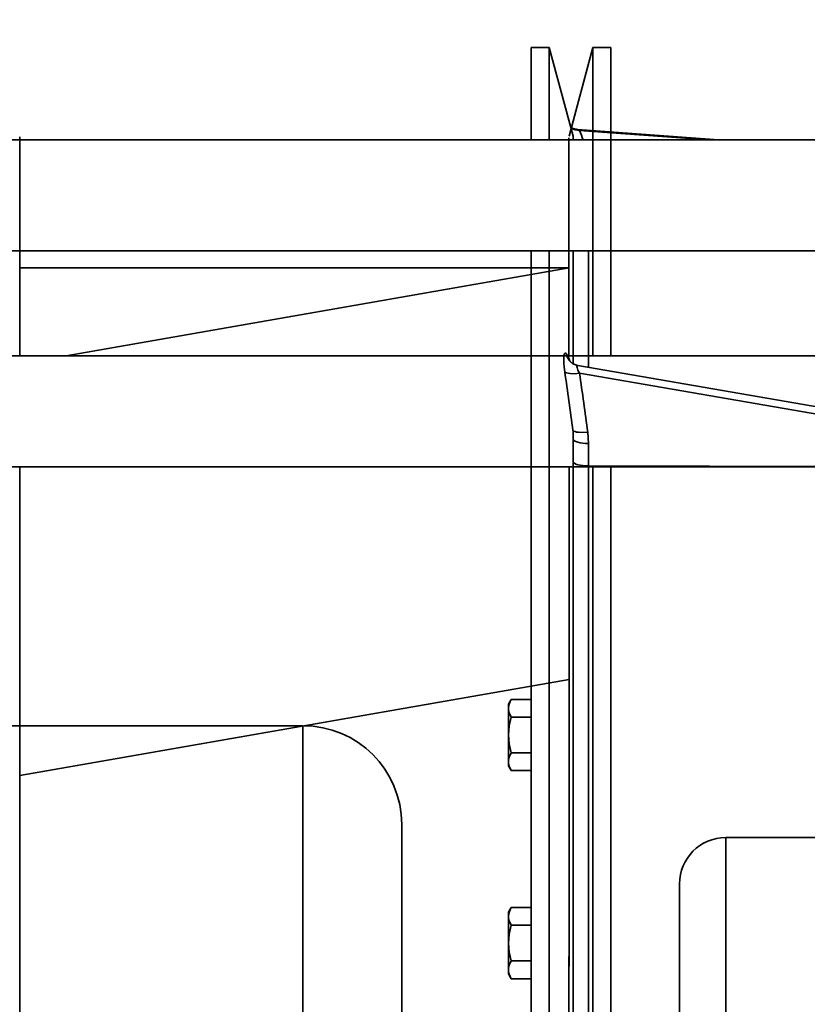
# Model space of a CAD drawing. Header units: millimetres. Extents: x 42175 to 97175, y 10092 to 468192.
# Tile 142 of 256: x 75109 to 75236, y 21561 to 21720. Entities that reach past the tile are written whole.
import ezdxf

# ---------------------------------------------------------------- set-up
doc = ezdxf.new("R2010")
doc.units = ezdxf.units.MM
doc.header["$XCLIPFRAME"] = 2
for name, color, linetype in [('AHU03-3-42843OBJ', 8, 'Continuous'), ('AHU03-3-4284DXF_CONTINUOUS_LINE', 8, 'Continuous'), ('AHU03-3-68635OBJ', 8, 'Continuous'), ('AHU03-3-7365DXF_CONTINUOUS_LINE', 8, 'Continuous'), ('EC-MTR_250-0_7OBJ', 8, 'Continuous'), ('EC-MTR_315-1DXF_CONTINUOUS_LINE', 8, 'Continuous'), ('HEX_HEAD_SCRDXF_CONTINUOUS_LINE', 8, 'Continuous'), ('Impeller', 8, 'Continuous')]:
    doc.layers.add(name, color=color, linetype=linetype)
picture_1 = doc.add_image_def('image2.bmp', size_in_pixel=(2333, 386))

msp = doc.modelspace()

# ---------------------------------------------------------------- linework, layer by layer
at = {"layer": 'AHU03-3-42843OBJ', "color": 8, "linetype": 'Continuous', "lineweight": 35, "ltscale": 100}
for p, q in [((75197.9, 21680.1), (75116.37, 21665.85)), ((75197.9, 21613.37), (75108.9, 21597.77))]:
    msp.add_line(p, q, dxfattribs=at)
at = {"layer": 'AHU03-3-4284DXF_CONTINUOUS_LINE', "color": 8, "linetype": 'Continuous', "lineweight": 35, "ltscale": 100}
for p, q in [((75191.77, 21715.85), (75191.77, 21700.85)), ((75191.77, 21715.85), (75194.69, 21715.85)), ((75198.54, 21701.47), (75194.69, 21715.85)), ((75194.69, 21715.85), (75194.69, 21700.85)), ((75198.54, 21700.85), (75198.54, 21701.47)), ((75199.27, 21702.54), (75222.12, 21700.85)), ((75199.6, 21702.39), (75220.44, 21700.85)), ((75198.57, 21701.21), (75198.57, 21700.85)), ((75191.77, 21682.85), (75191.77, 21390.85)), ((75194.69, 21682.85), (75194.69, 21390.85)), ((75198.54, 21664.55), (75198.54, 21682.85)), ((75198.57, 21682.85), (75198.57, 21664.53)), ((75201.05, 21663.98), (75201.05, 21682.85)), ((75197.49, 21666.11), (75197.49, 21666.11)), ((75197.97, 21665.02), (75197.97, 21665.02)), ((75197.97, 21665.02), (75197.97, 21665.02)), ((75197.97, 21665.02), (75197.99, 21665)), ((75197.98, 21665), (75197.98, 21665)), ((75197.98, 21665), (75198, 21664.98)), ((75198.03, 21665.02), (75198.03, 21665.02)), ((75198.03, 21665.02), (75198.03, 21665.02)), ((75198.03, 21665.02), (75198.04, 21665)), ((75199.29, 21664.28), (75287.57, 21649.01)), ((75199.6, 21663.01), (75284.91, 21648.23)), ((75198.54, 21533.45), (75198.54, 21653.72)), ((75198.57, 21533.03), (75198.57, 21652.34)), ((75201.05, 21539.7), (75201.05, 21651.62)), ((75201.05, 21647.97), (75284.57, 21647.76))]:
    msp.add_line(p, q, dxfattribs=at)
at = {"layer": 'AHU03-3-4284DXF_CONTINUOUS_LINE', "color": 8, "linetype": 'Continuous', "lineweight": 35, "ltscale": 100, "flags": 128}
for points in [[(75198.16, 21702.9), (75198.21, 21702.87), (75198.28, 21702.83), (75198.35, 21702.79), (75198.43, 21702.76), (75198.51, 21702.72), (75198.59, 21702.69), (75198.68, 21702.66), (75198.77, 21702.63), (75198.86, 21702.61), (75198.95, 21702.59), (75199.04, 21702.57), (75199.14, 21702.55), (75199.24, 21702.54), (75199.27, 21702.54)], [(75198.2, 21702.74), (75198.86, 21702.47), (75199.6, 21702.39)], [(75199.6, 21702.39), (75199.42, 21702.5), (75199.27, 21702.54)], [(75197.2, 21663.25), (75197.11, 21663.99), (75197.05, 21664.66), (75197.03, 21665.24), (75197.03, 21665.49), (75197.04, 21665.71), (75197.07, 21665.89), (75197.1, 21666.04), (75197.15, 21666.15), (75197.2, 21666.22), (75197.26, 21666.25), (75197.33, 21666.24), (75197.41, 21666.19), (75197.49, 21666.11)], [(75197.49, 21666.11), (75197.61, 21665.95), (75197.73, 21665.73), (75197.98, 21665.15)], [(75197.49, 21666.11), (75197.63, 21665.59), (75197.89, 21665.13)], [(75197.49, 21666.11), (75197.63, 21665.59), (75197.89, 21665.12)], [(75197.9, 21665.11), (75197.9, 21665.12), (75197.9, 21665.11), (75197.91, 21665.1), (75197.92, 21665.08), (75197.94, 21665.07), (75197.95, 21665.04), (75197.97, 21665.02)], [(75198, 21664.98), (75198.03, 21664.95), (75198.07, 21664.91), (75198.11, 21664.87), (75198.16, 21664.82), (75198.21, 21664.78), (75198.27, 21664.73), (75198.33, 21664.68), (75198.4, 21664.64), (75198.47, 21664.59), (75198.55, 21664.54), (75198.63, 21664.5), (75198.72, 21664.46), (75198.81, 21664.42), (75198.91, 21664.38), (75199.01, 21664.35), (75199.12, 21664.32), (75199.23, 21664.29), (75199.29, 21664.28)], [(75197.2, 21663.25), (75197.33, 21663.15), (75197.52, 21663.07), (75197.76, 21663.01), (75198.06, 21662.97), (75198.78, 21662.94), (75199.6, 21663.01)], [(75199.6, 21663.01), (75199.46, 21663.26), (75199.34, 21663.49), (75199.25, 21663.72), (75199.18, 21663.92), (75199.14, 21664.09), (75199.14, 21664.15), (75199.15, 21664.21), (75199.17, 21664.25), (75199.2, 21664.27), (75199.29, 21664.28)], [(75198.54, 21653.72), (75198.67, 21653.62), (75198.86, 21653.54), (75199.1, 21653.47), (75199.4, 21653.43), (75200.12, 21653.4), (75200.93, 21653.46)], [(75198.57, 21652.34), (75198.58, 21652.27), (75198.62, 21652.2), (75198.68, 21652.13), (75198.76, 21652.07), (75198.99, 21651.94), (75199.3, 21651.83), (75199.67, 21651.74), (75200.1, 21651.68), (75200.57, 21651.63), (75201.05, 21651.62)], [(75201.05, 21651.62), (75200.93, 21653.46)], [(75198.57, 21648.69), (75198.58, 21648.62), (75198.62, 21648.55), (75198.68, 21648.48), (75198.76, 21648.42), (75198.99, 21648.29), (75199.3, 21648.18), (75199.67, 21648.09), (75200.1, 21648.03), (75200.57, 21647.98), (75201.05, 21647.97)]]:
    msp.add_lwpolyline(points, dxfattribs=at)
at = {"layer": 'AHU03-3-4284DXF_CONTINUOUS_LINE', "color": 8, "linetype": 'Continuous', "lineweight": 35, "ltscale": 100}
for centre, radius, start, end in [((75197.57, 21701.21), 1, 0, 15), ((75065.75, 21652.08), 142.99, 19.9424, 20.6035), ((75199.69, 21666.43), 2.22, 215.8083, 217.8418), ((75199.69, 21666.42), 2.22, 215.8086, 217.5703), ((75199.69, 21666.42), 2.22, 217.5703, 219.0823), ((75199.69, 21666.43), 2.22, 217.8417, 219.8614), ((75199.69, 21666.42), 2.22, 219.2408, 219.8639), ((75188.29, 21661.35), 10.41, 20.6323, 21.3659), ((75187.04, 21660.89), 11.74, 20.0257, 20.5316), ((74420.58, 21549.57), 784.89, 7.62536, 8.32795), ((74421.7, 21549.4), 786.14, 7.60625, 8.30938), ((75171.6, 21652.37), 26.97, 359.951, 2.8807)]:
    msp.add_arc(centre, radius, start, end, dxfattribs=at)
at = {"layer": 'AHU03-3-68635OBJ', "color": 8, "linetype": 'Continuous', "lineweight": 35, "ltscale": 100}
for p, q in [((75069.32, 21665.85), (75298.78, 21665.85)), ((75069.32, 21647.85), (75298.78, 21647.85))]:
    msp.add_line(p, q, dxfattribs=at)
at = {"layer": 'AHU03-3-7365DXF_CONTINUOUS_LINE', "color": 8, "linetype": 'Continuous', "lineweight": 35, "ltscale": 100}
for p, q in [((75346.97, 21700.85), (75066.27, 21700.85)), ((75346.97, 21682.85), (75066.27, 21682.85))]:
    msp.add_line(p, q, dxfattribs=at)
at = {"layer": 'EC-MTR_250-0_7OBJ', "color": 8, "linetype": 'Continuous', "lineweight": 35, "ltscale": 100}
for p, q in [((75223.28, 21486), (75223.28, 21587.7)), ((75281.78, 21587.7), (75223.28, 21587.7)), ((75215.78, 21550.85), (75215.78, 21580.2))]:
    msp.add_line(p, q, dxfattribs=at)
msp.add_arc((75223.28, 21580.2), 7.5, 90, 180, dxfattribs=at)
at = {"layer": 'EC-MTR_315-1DXF_CONTINUOUS_LINE', "color": 8, "linetype": 'Continuous', "lineweight": 35, "ltscale": 100}
for p, q in [((75154.77, 21605.85), (75085.77, 21605.85)), ((75154.77, 21467.85), (75154.77, 21605.85)), ((75170.77, 21483.85), (75170.77, 21589.85))]:
    msp.add_line(p, q, dxfattribs=at)
msp.add_arc((75154.77, 21589.85), 16, 0, 90, dxfattribs=at)
at = {"layer": 'HEX_HEAD_SCRDXF_CONTINUOUS_LINE', "color": 8, "linetype": 'Continuous', "lineweight": 35, "ltscale": 100}
for p, q in [((75188.52, 21610.12), (75188.07, 21609.35)), ((75188.07, 21609.35), (75188.07, 21599.35)), ((75191.77, 21610.12), (75188.52, 21610.12)), ((75191.77, 21607.23), (75188.52, 21607.23)), ((75191.77, 21601.46), (75188.52, 21601.46)), ((75188.52, 21598.57), (75188.07, 21599.35)), ((75191.77, 21598.57), (75188.52, 21598.57)), ((75188.52, 21576.37), (75188.07, 21575.6)), ((75188.07, 21575.6), (75188.07, 21565.6)), ((75191.77, 21576.37), (75188.52, 21576.37)), ((75191.77, 21573.48), (75188.52, 21573.48)), ((75191.77, 21567.71), (75188.52, 21567.71)), ((75188.52, 21564.82), (75188.07, 21565.6)), ((75191.77, 21564.82), (75188.52, 21564.82))]:
    msp.add_line(p, q, dxfattribs=at)
at = {"layer": 'HEX_HEAD_SCRDXF_CONTINUOUS_LINE', "color": 8, "linetype": 'Continuous', "lineweight": 35, "ltscale": 100, "flags": 128}
for points in [[(75188.17, 21609.32), (75188.13, 21609.16), (75188.07, 21608.68)], [(75188.52, 21610.12), (75188.41, 21609.92), (75188.17, 21609.32)], [(75188.07, 21608.68), (75188.1, 21608.31), (75188.19, 21607.95), (75188.52, 21607.23)], [(75188.52, 21607.23), (75188.19, 21605.81), (75188.07, 21604.35)], [(75188.07, 21604.35), (75188.19, 21602.89), (75188.52, 21601.46)], [(75188.52, 21601.46), (75188.19, 21600.75), (75188.1, 21600.38), (75188.07, 21600.02)], [(75188.07, 21600.02), (75188.1, 21599.65), (75188.19, 21599.29), (75188.52, 21598.57)], [(75188.17, 21575.57), (75188.13, 21575.41), (75188.07, 21574.93)], [(75188.52, 21576.37), (75188.41, 21576.17), (75188.17, 21575.57)], [(75188.07, 21574.93), (75188.1, 21574.56), (75188.19, 21574.2), (75188.52, 21573.48)], [(75188.52, 21573.48), (75188.19, 21572.06), (75188.07, 21570.6)], [(75188.07, 21570.6), (75188.19, 21569.14), (75188.52, 21567.71)], [(75188.52, 21567.71), (75188.19, 21567), (75188.1, 21566.63), (75188.07, 21566.27)], [(75188.07, 21566.27), (75188.1, 21565.9), (75188.19, 21565.54), (75188.52, 21564.82)]]:
    msp.add_lwpolyline(points, dxfattribs=at)
at = {"layer": 'Impeller', "color": 8, "linetype": 'Continuous', "lineweight": 35, "ltscale": 100}
for p, q in [((75197.9, 21701.47), (75201.75, 21715.85)), ((75204.67, 21715.85), (75201.75, 21715.85)), ((75201.75, 21665.85), (75201.75, 21715.85)), ((75204.67, 21665.85), (75204.67, 21715.85)), ((75108.87, 21701.35), (75108.87, 21665.85)), ((75197.87, 21665.85), (75197.87, 21701.21)), ((75108.87, 21680.1), (75197.9, 21680.1)), ((75108.87, 21647.85), (75108.87, 21616.67)), ((75197.9, 21647.85), (75197.9, 21566.8)), ((75201.75, 21425.85), (75201.75, 21647.85)), ((75204.67, 21425.85), (75204.67, 21647.85)), ((75108.87, 21616.67), (75108.87, 21425.85)), ((75197.87, 21568.42), (75197.9, 21425.85))]:
    msp.add_line(p, q, dxfattribs=at)

# ---------------------------------------------------------------- pictures from other files: only their frames are drawn
at = {"color": 8, "lineweight": 13}
image = msp.add_image(picture_1, insert=(74040.73, 21044.06), size_in_units=(5943.45, 983.7), dxfattribs=at)
image.set_boundary_path([(-0.5, -0.5), (2332.5, 385.5)])

doc.saveas('drawing.dxf')
